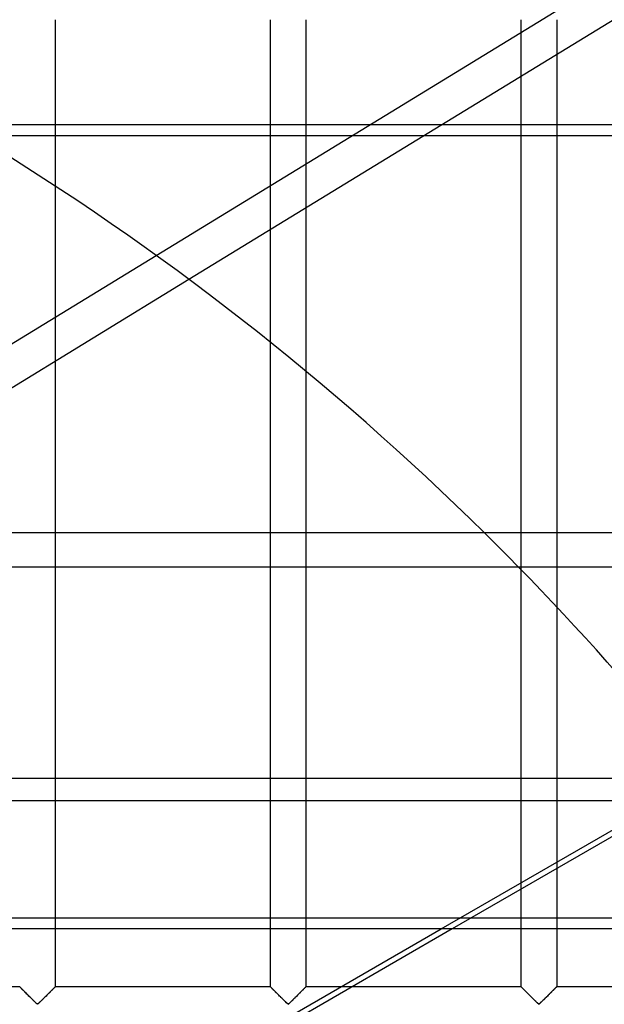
# Model space of a CAD drawing. Header units: millimetres. Extents: x -455 to 455, y -455 to 455.
# Tile 54 of 57: x 209 to 291, y 211 to 350. Entities that reach past the tile are written whole.
import ezdxf

# ---------------------------------------------------------------- set-up
doc = ezdxf.new("R2010")
doc.units = ezdxf.units.MM
doc.layers.add('MAIN-1', color=7, linetype='Continuous')
doc.layers.add('MAIN-2', color=7, linetype='Continuous')

msp = doc.modelspace()

# ---------------------------------------------------------------- linework, layer by layer
at = {"layer": 'MAIN-1'}
for p, q in [((387.5, 333.29), (-387.5, 333.29)), ((213.75, 326.21), (213.75, 307.8)), ((164.22, 277.49), (227.92, 316.47)), ((174.28, 277.49), (232.5, 313.12)), ((243.96, 277.49), (243.96, 304.28)), ((213.75, 301.65), (213.75, 277.49)), ((248.96, 300.2), (248.96, 277.49)), ((387.5, 277.49), (-387.5, 277.49)), ((-387.5, 243.06), (387.5, 243.06)), ((387.5, 221.87), (-387.5, 221.87)), ((171.29, 166.07), (267.94, 221.87)), ((269.51, 221.87), (172.86, 166.07)), ((213.75, 221.87), (213.75, 213.75)), ((243.96, 213.75), (243.96, 221.87)), ((248.96, 221.87), (248.96, 213.75)), ((208.75, 213.75), (178.54, 213.75)), ((208.76, 213.75), (208.75, 213.75)), ((208.77, 213.73), (208.76, 213.75)), ((208.79, 213.71), (208.77, 213.73)), ((208.82, 213.68), (208.79, 213.71)), ((208.86, 213.64), (208.82, 213.68)), ((208.91, 213.59), (208.86, 213.64)), ((208.96, 213.54), (208.91, 213.59)), ((209.02, 213.48), (208.96, 213.54)), ((209.09, 213.41), (209.02, 213.48)), ((209.17, 213.34), (209.09, 213.41)), ((209.24, 213.26), (209.17, 213.34)), ((209.32, 213.18), (209.24, 213.26)), ((209.41, 213.09), (209.32, 213.18)), ((209.49, 213.01), (209.41, 213.09)), ((209.58, 212.92), (209.49, 213.01)), ((213.01, 213.01), (212.92, 212.92)), ((213.09, 213.09), (213.01, 213.01)), ((213.18, 213.18), (213.09, 213.09)), ((213.26, 213.26), (213.18, 213.18)), ((213.33, 213.34), (213.26, 213.26)), ((213.41, 213.41), (213.33, 213.34)), ((213.48, 213.48), (213.41, 213.41)), ((213.54, 213.54), (213.48, 213.48)), ((213.59, 213.59), (213.54, 213.54)), ((213.64, 213.64), (213.59, 213.59)), ((213.68, 213.68), (213.64, 213.64)), ((213.71, 213.71), (213.68, 213.68)), ((213.73, 213.73), (213.71, 213.71)), ((213.74, 213.75), (213.73, 213.73)), ((213.75, 213.75), (213.74, 213.75)), ((243.96, 213.75), (213.75, 213.75)), ((243.98, 213.73), (243.96, 213.75)), ((243.96, 213.75), (243.96, 213.75)), ((244, 213.71), (243.98, 213.73)), ((244.03, 213.68), (244, 213.71)), ((244.07, 213.64), (244.03, 213.68)), ((244.12, 213.59), (244.07, 213.64)), ((244.17, 213.54), (244.12, 213.59)), ((244.23, 213.48), (244.17, 213.54)), ((244.3, 213.41), (244.23, 213.48)), ((244.37, 213.34), (244.3, 213.41)), ((244.45, 213.26), (244.37, 213.34)), ((244.53, 213.18), (244.45, 213.26)), ((244.62, 213.09), (244.53, 213.18)), ((244.7, 213.01), (244.62, 213.09)), ((244.79, 212.92), (244.7, 213.01)), ((248.21, 213.01), (248.13, 212.92)), ((248.3, 213.09), (248.21, 213.01)), ((248.38, 213.18), (248.3, 213.09)), ((248.47, 213.26), (248.38, 213.18)), ((248.54, 213.34), (248.47, 213.26)), ((248.62, 213.41), (248.54, 213.34)), ((248.68, 213.48), (248.62, 213.41)), ((248.75, 213.54), (248.68, 213.48)), ((248.8, 213.59), (248.75, 213.54)), ((248.85, 213.64), (248.8, 213.59)), ((248.89, 213.68), (248.85, 213.64)), ((248.92, 213.71), (248.89, 213.68)), ((248.94, 213.73), (248.92, 213.71)), ((248.95, 213.75), (248.94, 213.73)), ((248.96, 213.75), (248.95, 213.75)), ((253.88, 213.75), (248.96, 213.75)), ((209.67, 212.83), (209.58, 212.92)), ((209.77, 212.74), (209.67, 212.83)), ((209.86, 212.64), (209.77, 212.74)), ((209.96, 212.55), (209.86, 212.64)), ((210.05, 212.45), (209.96, 212.55)), ((210.15, 212.35), (210.05, 212.45)), ((210.25, 212.26), (210.15, 212.35)), ((210.34, 212.16), (210.25, 212.26)), ((210.44, 212.07), (210.34, 212.16)), ((210.53, 211.97), (210.44, 212.07)), ((210.62, 211.88), (210.53, 211.97)), ((210.71, 211.79), (210.62, 211.88)), ((210.8, 211.71), (210.71, 211.79)), ((210.88, 211.62), (210.8, 211.71)), ((210.96, 211.54), (210.88, 211.62)), ((211.62, 211.62), (211.54, 211.54)), ((211.7, 211.71), (211.62, 211.62)), ((211.79, 211.79), (211.7, 211.71)), ((211.88, 211.88), (211.79, 211.79)), ((211.97, 211.97), (211.88, 211.88)), ((212.06, 212.07), (211.97, 211.97)), ((212.16, 212.16), (212.06, 212.07)), ((212.25, 212.26), (212.16, 212.16)), ((212.35, 212.35), (212.25, 212.26)), ((212.45, 212.45), (212.35, 212.35)), ((212.54, 212.55), (212.45, 212.45)), ((212.64, 212.64), (212.54, 212.55)), ((212.73, 212.74), (212.64, 212.64)), ((212.83, 212.83), (212.73, 212.74)), ((212.92, 212.92), (212.83, 212.83)), ((244.88, 212.83), (244.79, 212.92)), ((244.97, 212.74), (244.88, 212.83)), ((245.07, 212.64), (244.97, 212.74)), ((245.16, 212.55), (245.07, 212.64)), ((245.26, 212.45), (245.16, 212.55)), ((245.36, 212.35), (245.26, 212.45)), ((245.45, 212.26), (245.36, 212.35)), ((245.55, 212.16), (245.45, 212.26)), ((245.64, 212.07), (245.55, 212.16)), ((245.74, 211.97), (245.64, 212.07)), ((245.83, 211.88), (245.74, 211.97)), ((245.92, 211.79), (245.83, 211.88)), ((246.01, 211.71), (245.92, 211.79)), ((246.09, 211.62), (246.01, 211.71)), ((246.17, 211.54), (246.09, 211.62)), ((246.82, 211.62), (246.74, 211.54)), ((246.91, 211.71), (246.82, 211.62)), ((247, 211.79), (246.91, 211.71)), ((247.09, 211.88), (247, 211.79)), ((247.18, 211.97), (247.09, 211.88)), ((247.27, 212.07), (247.18, 211.97)), ((247.37, 212.16), (247.27, 212.07)), ((247.46, 212.26), (247.37, 212.16)), ((247.56, 212.35), (247.46, 212.26)), ((247.66, 212.45), (247.56, 212.35)), ((247.75, 212.55), (247.66, 212.45)), ((247.85, 212.64), (247.75, 212.55)), ((247.94, 212.74), (247.85, 212.64)), ((248.04, 212.83), (247.94, 212.74)), ((248.13, 212.92), (248.04, 212.83)), ((211.04, 211.47), (210.96, 211.54)), ((211.12, 211.4), (211.04, 211.47)), ((211.19, 211.34), (211.12, 211.4)), ((211.31, 211.34), (211.19, 211.34)), ((211.38, 211.4), (211.31, 211.34)), ((211.46, 211.47), (211.38, 211.4)), ((211.54, 211.54), (211.46, 211.47)), ((246.25, 211.47), (246.17, 211.54)), ((246.32, 211.4), (246.25, 211.47)), ((246.4, 211.34), (246.32, 211.4)), ((246.51, 211.34), (246.4, 211.34)), ((246.59, 211.4), (246.51, 211.34)), ((246.67, 211.47), (246.59, 211.4)), ((246.74, 211.54), (246.67, 211.47))]:
    msp.add_line(p, q, dxfattribs=at)
msp.add_arc((0, 0), 390, 45.359, 58.7157, dxfattribs=at)
at = {"layer": 'MAIN-2'}
for p, q in [((227.92, 316.47), (330.07, 378.97)), ((232.5, 313.12), (328.02, 371.56)), ((213.75, 349.58), (213.75, 326.21)), ((243.96, 304.28), (243.96, 349.58)), ((248.96, 349.58), (248.96, 300.2)), ((279.17, 213.75), (279.17, 349.58)), ((284.17, 349.58), (284.17, 213.75)), ((-387.5, 334.84), (387.5, 334.84)), ((213.75, 307.8), (213.75, 301.65)), ((213.75, 277.49), (213.75, 221.87)), ((243.96, 221.87), (243.96, 277.49)), ((248.96, 277.49), (248.96, 221.87)), ((-387.5, 272.74), (387.5, 272.74)), ((267.94, 221.87), (300.46, 240.64)), ((387.5, 239.85), (-387.5, 239.85)), ((300.85, 239.96), (269.51, 221.87)), ((-387.5, 223.41), (387.5, 223.41)), ((208.75, 213.75), (208.76, 213.74)), ((208.76, 213.74), (208.78, 213.72)), ((208.78, 213.72), (208.81, 213.69)), ((208.81, 213.69), (208.86, 213.64)), ((208.86, 213.64), (208.92, 213.58)), ((208.92, 213.58), (208.99, 213.51)), ((208.99, 213.51), (209.07, 213.43)), ((209.07, 213.43), (209.16, 213.34)), ((209.16, 213.34), (209.26, 213.25)), ((209.26, 213.25), (209.36, 213.14)), ((209.36, 213.14), (209.46, 213.04)), ((209.46, 213.04), (209.57, 212.93)), ((212.92, 212.92), (212.98, 212.99)), ((212.98, 212.99), (213.05, 213.05)), ((213.05, 213.05), (213.11, 213.11)), ((213.11, 213.11), (213.17, 213.17)), ((213.17, 213.17), (213.22, 213.23)), ((213.22, 213.23), (213.28, 213.28)), ((213.28, 213.28), (213.34, 213.34)), ((213.34, 213.34), (213.39, 213.39)), ((213.39, 213.39), (213.44, 213.44)), ((213.44, 213.44), (213.49, 213.49)), ((213.49, 213.49), (213.53, 213.53)), ((213.53, 213.53), (213.57, 213.57)), ((213.57, 213.57), (213.61, 213.61)), ((213.61, 213.61), (213.64, 213.64)), ((213.64, 213.64), (213.67, 213.67)), ((213.67, 213.67), (213.69, 213.69)), ((213.69, 213.69), (213.71, 213.71)), ((213.71, 213.71), (213.73, 213.73)), ((213.73, 213.73), (213.74, 213.74)), ((213.74, 213.74), (213.75, 213.75)), ((213.75, 213.75), (213.75, 213.75)), ((243.96, 213.75), (243.97, 213.74)), ((243.97, 213.74), (243.99, 213.72)), ((243.99, 213.72), (244.02, 213.69)), ((244.02, 213.69), (244.07, 213.64)), ((244.07, 213.64), (244.13, 213.58)), ((244.13, 213.58), (244.2, 213.51)), ((244.2, 213.51), (244.28, 213.43)), ((244.28, 213.43), (244.37, 213.34)), ((244.37, 213.34), (244.46, 213.25)), ((244.46, 213.25), (244.57, 213.14)), ((244.57, 213.14), (244.67, 213.04)), ((244.67, 213.04), (244.78, 212.93)), ((248.13, 212.92), (248.19, 212.99)), ((248.19, 212.99), (248.25, 213.05)), ((248.25, 213.05), (248.31, 213.11)), ((248.31, 213.11), (248.37, 213.17)), ((248.37, 213.17), (248.43, 213.23)), ((248.43, 213.23), (248.49, 213.28)), ((248.49, 213.28), (248.54, 213.34)), ((248.54, 213.34), (248.6, 213.39)), ((248.6, 213.39), (248.65, 213.44)), ((248.65, 213.44), (248.69, 213.49)), ((248.69, 213.49), (248.74, 213.53)), ((248.74, 213.53), (248.78, 213.57)), ((248.78, 213.57), (248.81, 213.61)), ((248.81, 213.61), (248.85, 213.64)), ((248.85, 213.64), (248.88, 213.67)), ((248.88, 213.67), (248.9, 213.69)), ((248.9, 213.69), (248.92, 213.71)), ((248.92, 213.71), (248.94, 213.73)), ((248.94, 213.73), (248.95, 213.74)), ((248.95, 213.74), (248.96, 213.75)), ((248.96, 213.75), (248.96, 213.75)), ((279.17, 213.75), (253.88, 213.75)), ((279.19, 213.73), (279.17, 213.75)), ((279.17, 213.75), (279.17, 213.75)), ((279.17, 213.75), (279.17, 213.74)), ((279.17, 213.74), (279.2, 213.72)), ((279.21, 213.71), (279.19, 213.73)), ((279.2, 213.72), (279.23, 213.69)), ((279.24, 213.68), (279.21, 213.71)), ((279.23, 213.69), (279.28, 213.64)), ((279.28, 213.64), (279.24, 213.68)), ((279.33, 213.59), (279.28, 213.64)), ((279.28, 213.64), (279.34, 213.58)), ((279.38, 213.54), (279.33, 213.59)), ((279.34, 213.58), (279.41, 213.51)), ((279.44, 213.48), (279.38, 213.54)), ((279.41, 213.51), (279.49, 213.43)), ((279.51, 213.41), (279.44, 213.48)), ((279.49, 213.43), (279.58, 213.34)), ((279.58, 213.34), (279.51, 213.41)), ((279.66, 213.26), (279.58, 213.34)), ((279.58, 213.34), (279.67, 213.25)), ((279.74, 213.18), (279.66, 213.26)), ((279.67, 213.25), (279.77, 213.14)), ((279.82, 213.09), (279.74, 213.18)), ((279.77, 213.14), (279.88, 213.04)), ((279.91, 213.01), (279.82, 213.09)), ((279.88, 213.04), (279.99, 212.93)), ((280, 212.92), (279.91, 213.01)), ((283.42, 213.01), (283.33, 212.92)), ((283.34, 212.92), (283.4, 212.99)), ((283.4, 212.99), (283.46, 213.05)), ((283.51, 213.09), (283.42, 213.01)), ((283.46, 213.05), (283.52, 213.11)), ((283.59, 213.18), (283.51, 213.09)), ((283.52, 213.11), (283.58, 213.17)), ((283.58, 213.17), (283.64, 213.23)), ((283.67, 213.26), (283.59, 213.18)), ((283.64, 213.23), (283.7, 213.28)), ((283.75, 213.34), (283.67, 213.26)), ((283.7, 213.28), (283.75, 213.34)), ((283.82, 213.41), (283.75, 213.34)), ((283.75, 213.34), (283.81, 213.39)), ((283.81, 213.39), (283.86, 213.44)), ((283.89, 213.48), (283.82, 213.41)), ((283.86, 213.44), (283.9, 213.49)), ((283.95, 213.54), (283.89, 213.48)), ((283.9, 213.49), (283.95, 213.53)), ((284.01, 213.59), (283.95, 213.54)), ((283.95, 213.53), (283.99, 213.57)), ((283.99, 213.57), (284.02, 213.61)), ((284.06, 213.64), (284.01, 213.59)), ((284.02, 213.61), (284.06, 213.64)), ((284.09, 213.68), (284.06, 213.64)), ((284.06, 213.64), (284.08, 213.67)), ((284.08, 213.67), (284.11, 213.69)), ((284.13, 213.71), (284.09, 213.68)), ((284.11, 213.69), (284.13, 213.71)), ((284.15, 213.73), (284.13, 213.71)), ((284.13, 213.71), (284.15, 213.73)), ((284.16, 213.75), (284.15, 213.73)), ((284.15, 213.73), (284.16, 213.74)), ((284.17, 213.75), (284.16, 213.75)), ((284.16, 213.74), (284.16, 213.75)), ((284.16, 213.75), (284.17, 213.75)), ((314.38, 213.75), (284.17, 213.75)), ((209.57, 212.93), (209.68, 212.82)), ((209.68, 212.82), (209.8, 212.7)), ((209.8, 212.7), (209.92, 212.58)), ((209.92, 212.58), (210.04, 212.46)), ((210.04, 212.46), (210.16, 212.34)), ((210.16, 212.34), (210.28, 212.22)), ((210.28, 212.22), (210.4, 212.11)), ((210.4, 212.11), (210.51, 211.99)), ((210.51, 211.99), (210.63, 211.88)), ((210.63, 211.88), (210.74, 211.77)), ((210.74, 211.77), (210.85, 211.66)), ((210.85, 211.66), (210.95, 211.56)), ((211.54, 211.55), (211.6, 211.61)), ((211.6, 211.61), (211.66, 211.66)), ((211.66, 211.66), (211.72, 211.72)), ((211.72, 211.72), (211.78, 211.78)), ((211.78, 211.78), (211.84, 211.85)), ((211.84, 211.85), (211.91, 211.91)), ((211.91, 211.91), (211.98, 211.98)), ((211.98, 211.98), (212.04, 212.04)), ((212.04, 212.04), (212.11, 212.11)), ((212.11, 212.11), (212.18, 212.18)), ((212.18, 212.18), (212.24, 212.25)), ((212.24, 212.25), (212.31, 212.32)), ((212.31, 212.32), (212.38, 212.38)), ((212.38, 212.38), (212.45, 212.45)), ((212.45, 212.45), (212.52, 212.52)), ((212.52, 212.52), (212.59, 212.59)), ((212.59, 212.59), (212.66, 212.66)), ((212.66, 212.66), (212.72, 212.73)), ((212.72, 212.73), (212.79, 212.79)), ((212.79, 212.79), (212.86, 212.86)), ((212.86, 212.86), (212.92, 212.92)), ((244.78, 212.93), (244.89, 212.82)), ((244.89, 212.82), (245.01, 212.7)), ((245.01, 212.7), (245.13, 212.58)), ((245.13, 212.58), (245.25, 212.46)), ((245.25, 212.46), (245.37, 212.34)), ((245.37, 212.34), (245.49, 212.22)), ((245.49, 212.22), (245.6, 212.11)), ((245.6, 212.11), (245.72, 211.99)), ((245.72, 211.99), (245.84, 211.88)), ((245.84, 211.88), (245.95, 211.77)), ((245.95, 211.77), (246.05, 211.66)), ((246.05, 211.66), (246.15, 211.56)), ((246.75, 211.55), (246.81, 211.61)), ((246.81, 211.61), (246.87, 211.66)), ((246.87, 211.66), (246.93, 211.72)), ((246.93, 211.72), (246.99, 211.78)), ((246.99, 211.78), (247.05, 211.85)), ((247.05, 211.85), (247.12, 211.91)), ((247.12, 211.91), (247.18, 211.98)), ((247.18, 211.98), (247.25, 212.04)), ((247.25, 212.04), (247.32, 212.11)), ((247.32, 212.11), (247.38, 212.18)), ((247.38, 212.18), (247.45, 212.25)), ((247.45, 212.25), (247.52, 212.32)), ((247.52, 212.32), (247.59, 212.38)), ((247.59, 212.38), (247.66, 212.45)), ((247.66, 212.45), (247.73, 212.52)), ((247.73, 212.52), (247.8, 212.59)), ((247.8, 212.59), (247.87, 212.66)), ((247.87, 212.66), (247.93, 212.73)), ((247.93, 212.73), (248, 212.79)), ((248, 212.79), (248.07, 212.86)), ((248.07, 212.86), (248.13, 212.92)), ((279.99, 212.93), (280.1, 212.82)), ((280.09, 212.83), (280, 212.92)), ((280.18, 212.74), (280.09, 212.83)), ((280.1, 212.82), (280.22, 212.7)), ((280.28, 212.64), (280.18, 212.74)), ((280.22, 212.7), (280.34, 212.58)), ((280.37, 212.55), (280.28, 212.64)), ((280.34, 212.58), (280.46, 212.46)), ((280.47, 212.45), (280.37, 212.55)), ((280.46, 212.46), (280.58, 212.34)), ((280.57, 212.35), (280.47, 212.45)), ((280.66, 212.26), (280.57, 212.35)), ((280.58, 212.34), (280.7, 212.22)), ((280.76, 212.16), (280.66, 212.26)), ((280.7, 212.22), (280.81, 212.11)), ((280.85, 212.07), (280.76, 212.16)), ((280.81, 212.11), (280.93, 211.99)), ((280.95, 211.97), (280.85, 212.07)), ((280.93, 211.99), (281.04, 211.88)), ((281.04, 211.88), (280.95, 211.97)), ((281.13, 211.79), (281.04, 211.88)), ((281.04, 211.88), (281.16, 211.77)), ((281.22, 211.71), (281.13, 211.79)), ((281.16, 211.77), (281.26, 211.66)), ((281.3, 211.62), (281.22, 211.71)), ((281.26, 211.66), (281.36, 211.56)), ((281.38, 211.54), (281.3, 211.62)), ((282.03, 211.62), (281.95, 211.54)), ((281.96, 211.55), (282.01, 211.61)), ((282.01, 211.61), (282.07, 211.66)), ((282.12, 211.71), (282.03, 211.62)), ((282.07, 211.66), (282.13, 211.72)), ((282.2, 211.79), (282.12, 211.71)), ((282.13, 211.72), (282.2, 211.78)), ((282.29, 211.88), (282.2, 211.79)), ((282.2, 211.78), (282.26, 211.85)), ((282.26, 211.85), (282.33, 211.91)), ((282.39, 211.97), (282.29, 211.88)), ((282.33, 211.91), (282.39, 211.98)), ((282.48, 212.07), (282.39, 211.97)), ((282.39, 211.98), (282.46, 212.04)), ((282.46, 212.04), (282.53, 212.11)), ((282.57, 212.16), (282.48, 212.07)), ((282.53, 212.11), (282.59, 212.18)), ((282.67, 212.26), (282.57, 212.16)), ((282.59, 212.18), (282.66, 212.25)), ((282.66, 212.25), (282.73, 212.32)), ((282.77, 212.35), (282.67, 212.26)), ((282.73, 212.32), (282.8, 212.38)), ((282.86, 212.45), (282.77, 212.35)), ((282.8, 212.38), (282.87, 212.45)), ((282.96, 212.55), (282.86, 212.45)), ((282.87, 212.45), (282.94, 212.52)), ((282.94, 212.52), (283.01, 212.59)), ((283.06, 212.64), (282.96, 212.55)), ((283.01, 212.59), (283.07, 212.66)), ((283.15, 212.74), (283.06, 212.64)), ((283.07, 212.66), (283.14, 212.73)), ((283.14, 212.73), (283.21, 212.79)), ((283.24, 212.83), (283.15, 212.74)), ((283.21, 212.79), (283.27, 212.86)), ((283.33, 212.92), (283.24, 212.83)), ((283.27, 212.86), (283.34, 212.92)), ((210.95, 211.56), (211.04, 211.47)), ((211.04, 211.47), (211.14, 211.38)), ((211.14, 211.38), (211.25, 211.32)), ((211.25, 211.32), (211.32, 211.35)), ((211.32, 211.35), (211.38, 211.4)), ((211.38, 211.4), (211.43, 211.44)), ((211.43, 211.44), (211.48, 211.5)), ((211.48, 211.5), (211.54, 211.55)), ((246.15, 211.56), (246.25, 211.47)), ((246.25, 211.47), (246.34, 211.38)), ((246.34, 211.38), (246.46, 211.32)), ((246.46, 211.32), (246.53, 211.35)), ((246.53, 211.35), (246.59, 211.4)), ((246.59, 211.4), (246.64, 211.44)), ((246.64, 211.44), (246.69, 211.5)), ((246.69, 211.5), (246.75, 211.55)), ((281.36, 211.56), (281.46, 211.47)), ((281.46, 211.47), (281.38, 211.54)), ((281.53, 211.4), (281.46, 211.47)), ((281.46, 211.47), (281.55, 211.38)), ((281.61, 211.34), (281.53, 211.4)), ((281.55, 211.38), (281.67, 211.32)), ((281.72, 211.34), (281.61, 211.34)), ((281.67, 211.32), (281.74, 211.35)), ((281.8, 211.4), (281.72, 211.34)), ((281.74, 211.35), (281.79, 211.4)), ((281.79, 211.4), (281.85, 211.44)), ((281.87, 211.47), (281.8, 211.4)), ((281.85, 211.44), (281.9, 211.5)), ((281.95, 211.54), (281.87, 211.47)), ((281.9, 211.5), (281.96, 211.55))]:
    msp.add_line(p, q, dxfattribs=at)
msp.add_arc((0, 0), 390, 34.6727, 45.359, dxfattribs=at)

doc.saveas('drawing.dxf')
